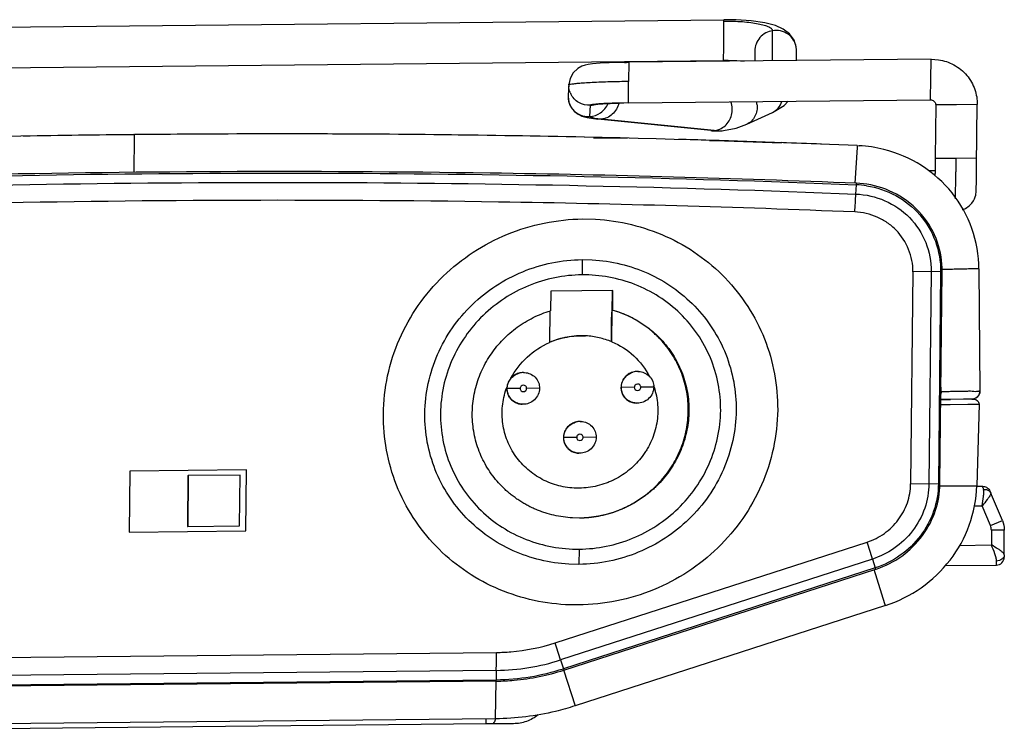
# Model space of a CAD drawing. Header units: inches. Extents: x 0 to 17, y 0 to 11.
# Tile 20 of 31: x 4.9 to 5.7, y 9.2 to 9.8. Entities that reach past the tile are written whole.
import ezdxf

# ---------------------------------------------------------------- set-up
doc = ezdxf.new("R2010")
doc.units = ezdxf.units.IN
doc.header["$LTSCALE"] = 0.935
doc.header["$MEASUREMENT"] = 0
doc.layers.get('0').update_dxf_attribs({"linetype": 'CONTINUOUS'})

msp = doc.modelspace()

# ---------------------------------------------------------------- linework, layer by layer
at = {"color": 7, "linetype": 'Continuous'}
for p, q in [((4.54387, 9.7678), (5.46428, 9.77717)), ((5.4641, 9.7556), (5.46428, 9.77607)), ((5.46428, 9.77608), (5.46428, 9.77715)), ((5.50214, 9.74512), (5.50208, 9.76858)), ((5.46395, 9.74551), (5.4641, 9.7556)), ((5.48835, 9.753), (5.48838, 9.74498)), ((5.48836, 9.75296), (5.48836, 9.75295)), ((5.52066, 9.75378), (5.52047, 9.75598)), ((5.52068, 9.74531), (5.52066, 9.75378)), ((4.54355, 9.73613), (5.46395, 9.7455)), ((5.62539, 9.74637), (5.39025, 9.74398)), ((5.62527, 9.73054), (5.62539, 9.74636)), ((5.62539, 9.74636), (5.63126, 9.74595)), ((5.38682, 9.74392), (5.38837, 9.74394)), ((5.38837, 9.74394), (5.39025, 9.74397)), ((5.39025, 9.74398), (5.39013, 9.72897)), ((5.34456, 9.73149), (5.34357, 9.72662)), ((5.62509, 9.71549), (5.62527, 9.73054)), ((5.34359, 9.727), (5.34302, 9.71819)), ((5.34356, 9.72612), (5.34357, 9.72662)), ((5.34357, 9.72662), (5.34359, 9.727)), ((5.38992, 9.71231), (5.39013, 9.72897)), ((5.34302, 9.71819), (5.34299, 9.71734)), ((5.38992, 9.71231), (5.62507, 9.7147)), ((5.62506, 9.71472), (5.62509, 9.71549)), ((5.62506, 9.71472), (5.62573, 9.71467)), ((5.35983, 9.70174), (5.36039, 9.71052)), ((5.38628, 9.71228), (5.38295, 9.71221)), ((5.38992, 9.71233), (5.38628, 9.71228)), ((5.62906, 9.7108), (5.62863, 9.66928)), ((5.64525, 9.71097), (5.62906, 9.7108)), ((5.66136, 9.71113), (5.64525, 9.71097)), ((5.36608, 9.7), (5.36386, 9.70032)), ((5.3689, 9.69968), (5.36608, 9.7)), ((5.45405, 9.69079), (5.36627, 9.69969)), ((5.3689, 9.69968), (5.36629, 9.69969)), ((5.45667, 9.69078), (5.3689, 9.69968)), ((5.48199, 9.69567), (5.50199, 9.70491)), ((5.45558, 9.69073), (5.45976, 9.69053)), ((5.45976, 9.69053), (5.45978, 9.69053)), ((5.46386, 9.69074), (5.46386, 9.69074)), ((5.62863, 9.66902), (5.62859, 9.66525)), ((5.62863, 9.66928), (5.64482, 9.66944)), ((5.62863, 9.66928), (5.62863, 9.66902)), ((5.64482, 9.66944), (5.64472, 9.65952)), ((5.64482, 9.66944), (5.66093, 9.66961)), ((5.62854, 9.66085), (5.62851, 9.65818)), ((5.62859, 9.66525), (5.62854, 9.66085)), ((5.62852, 9.65946), (5.62342, 9.65941)), ((5.62849, 9.65641), (5.62848, 9.65554)), ((5.62851, 9.65818), (5.62849, 9.65641)), ((5.64472, 9.65952), (5.64471, 9.65872)), ((5.66062, 9.64512), (5.66071, 9.65113)), ((5.35391, 9.59032), (5.35385, 9.57845)), ((5.35391, 9.59032), (5.3618, 9.59015)), ((5.3295, 9.56584), (5.32934, 9.5505)), ((5.37794, 9.56634), (5.3295, 9.56584)), ((5.37733, 9.56637), (5.37713, 9.54947)), ((5.37778, 9.55099), (5.37794, 9.56634)), ((5.32886, 9.55033), (5.32861, 9.52582)), ((5.37692, 9.54218), (5.37713, 9.54947)), ((5.37705, 9.52631), (5.3773, 9.55101)), ((5.3773, 9.55101), (5.37778, 9.55099)), ((5.37675, 9.5264), (5.37692, 9.54218)), ((5.30836, 9.50238), (5.30919, 9.50236)), ((5.30919, 9.50236), (5.30898, 9.50237)), ((5.39717, 9.50328), (5.398, 9.50326)), ((5.398, 9.50326), (5.39779, 9.50327)), ((5.29561, 9.48989), (5.29541, 9.4899)), ((5.30573, 9.48999), (5.29561, 9.48989)), ((5.32084, 9.49014), (5.31078, 9.49004)), ((5.38442, 9.49079), (5.38422, 9.4908)), ((5.39454, 9.49089), (5.38442, 9.49079)), ((5.40965, 9.49105), (5.39959, 9.49094)), ((5.30707, 9.47769), (5.30727, 9.47767)), ((5.3081, 9.47766), (5.30727, 9.47767)), ((5.39588, 9.47859), (5.39608, 9.47858)), ((5.39691, 9.47856), (5.39608, 9.47858)), ((5.64029, 9.48152), (5.63303, 9.48145)), ((5.63314, 9.48145), (5.64027, 9.48152)), ((5.64, 9.48152), (5.64028, 9.48152)), ((5.65304, 9.48165), (5.64027, 9.48152)), ((5.65375, 9.48166), (5.65292, 9.48165)), ((5.65875, 9.48171), (5.65304, 9.48165)), ((5.65727, 9.4817), (5.6573, 9.4817)), ((5.65801, 9.48175), (5.65875, 9.48171)), ((5.35236, 9.46427), (5.35319, 9.46425)), ((5.35319, 9.46425), (5.35299, 9.46426)), ((5.33962, 9.45178), (5.33942, 9.45179)), ((5.34974, 9.45188), (5.33962, 9.45178)), ((5.36485, 9.45204), (5.35478, 9.45193)), ((5.35107, 9.43958), (5.35127, 9.43957)), ((5.35211, 9.43955), (5.35127, 9.43957)), ((5.04727, 9.4221), (5.04686, 9.38255)), ((5.04752, 9.42209), (5.04711, 9.38254)), ((5.04727, 9.4221), (5.04752, 9.42209)), ((5.08789, 9.4225), (5.04752, 9.42209)), ((5.08748, 9.38295), (5.08789, 9.4225)), ((5.35165, 9.41237), (5.3477, 9.41244)), ((5.35189, 9.3891), (5.3464, 9.38922)), ((5.04686, 9.38255), (5.04711, 9.38254)), ((5.04711, 9.38254), (5.08748, 9.38295)), ((5.35164, 9.36488), (5.35145, 9.35302)), ((5.35145, 9.35302), (5.34356, 9.35319))]:
    msp.add_line(p, q, dxfattribs=at)
at = {"color": 6, "linetype": 'Continuous'}
for p, q in [((5.00523, 9.68764), (5.00563, 9.68764)), ((5.00563, 9.68763), (5.00523, 9.68762)), ((5.00524, 9.6869), (5.00564, 9.68691)), ((5.00541, 9.65822), (5.00564, 9.68608)), ((5.00564, 9.68608), (5.00563, 9.68763)), ((5.36272, 9.68553), (5.38886, 9.68493)), ((5.36272, 9.68526), (5.38886, 9.68493)), ((5.45312, 9.68319), (5.45348, 9.68318)), ((5.45348, 9.68318), (5.46469, 9.68284)), ((5.46469, 9.68284), (5.50896, 9.68136)), ((5.4961, 9.68181), (5.5075, 9.68141)), ((5.56794, 9.67769), (5.56622, 9.64973)), ((5.5679, 9.67913), (5.56943, 9.67905)), ((5.56801, 9.67912), (5.56794, 9.67769)), ((5.56943, 9.67905), (5.56932, 9.67906)), ((5.56695, 9.64138), (5.56739, 9.64861)), ((5.56739, 9.64861), (5.56746, 9.64976)), ((5.57546, 9.64899), (5.56746, 9.64976)), ((5.35425, 9.62196), (5.36436, 9.62175)), ((5.61126, 9.58076), (5.60955, 9.41569)), ((5.63406, 9.58099), (5.61126, 9.58076)), ((5.62552, 9.5809), (5.62381, 9.41583)), ((5.63288, 9.58098), (5.63117, 9.41591)), ((5.63235, 9.41592), (5.63406, 9.58099)), ((5.6627, 9.58307), (5.66341, 9.48779)), ((5.63322, 9.48742), (5.63316, 9.49495)), ((5.63322, 9.48742), (5.63307, 9.48545)), ((5.66268, 9.48492), (5.6614, 9.4833)), ((5.63298, 9.47747), (5.66274, 9.47774)), ((5.64027, 9.48152), (5.64054, 9.48152)), ((5.65304, 9.48165), (5.65079, 9.48163)), ((5.65396, 9.47765), (5.66175, 9.47772)), ((5.65727, 9.4817), (5.6573, 9.4817)), ((5.6573, 9.4817), (5.6593, 9.48205)), ((5.65897, 9.48171), (5.65805, 9.48176)), ((5.65875, 9.48171), (5.66023, 9.48139)), ((5.6593, 9.48205), (5.66099, 9.48296)), ((5.66023, 9.48139), (5.66156, 9.48045)), ((5.66274, 9.47774), (5.66095, 9.41412)), ((5.66175, 9.47772), (5.66274, 9.47774)), ((5.00205, 9.42559), (5.00156, 9.37813)), ((5.09288, 9.42651), (5.00205, 9.42559)), ((5.09239, 9.37905), (5.09288, 9.42651)), ((5.60955, 9.41569), (5.63235, 9.41592)), ((5.63234, 9.41416), (5.66095, 9.41412)), ((5.66571, 9.4137), (5.66096, 9.41365)), ((5.66571, 9.4137), (5.66609, 9.41369)), ((5.66593, 9.41227), (5.66619, 9.41128)), ((5.68091, 9.38719), (5.67178, 9.40888)), ((5.65887, 9.39848), (5.66514, 9.39859)), ((5.6716, 9.38326), (5.66514, 9.39859)), ((5.6716, 9.38326), (5.68091, 9.38719)), ((5.00156, 9.37813), (5.09239, 9.37905)), ((5.67235, 9.37952), (5.67234, 9.3682)), ((5.68242, 9.37971), (5.67235, 9.37952)), ((5.68239, 9.36048), (5.68242, 9.37971)), ((5.33296, 9.29188), (5.57565, 9.37043)), ((5.64722, 9.36773), (5.67234, 9.3682)), ((5.57986, 9.35716), (5.33717, 9.27861)), ((5.57986, 9.35716), (5.58202, 9.3503)), ((5.67631, 9.35251), (5.67634, 9.35562)), ((5.68239, 9.36048), (5.68237, 9.35856)), ((5.58202, 9.3503), (5.33933, 9.27175)), ((5.33967, 9.27065), (5.58237, 9.3492)), ((5.58952, 9.32233), (5.58105, 9.34898)), ((5.58237, 9.3492), (5.58202, 9.3503)), ((5.63614, 9.3521), (5.67626, 9.35251)), ((5.35113, 9.32138), (5.34101, 9.32158)), ((5.58993, 9.32099), (5.34843, 9.24283)), ((5.58993, 9.32099), (5.58952, 9.32233)), ((4.71581, 9.27861), (5.28732, 9.28443)), ((5.33717, 9.27861), (5.33933, 9.27175)), ((5.28716, 9.27045), (4.71565, 9.26463)), ((5.28716, 9.27045), (5.28706, 9.26322)), ((5.33933, 9.27175), (5.33967, 9.27065)), ((5.33955, 9.27082), (5.34843, 9.24283)), ((5.28731, 9.26206), (4.71553, 9.25624)), ((4.71555, 9.2574), (5.28706, 9.26322)), ((5.28664, 9.23274), (5.28703, 9.26224)), ((5.28704, 9.26206), (5.28706, 9.26322)), ((5.28704, 9.26206), (5.28731, 9.26208)), ((5.28664, 9.23274), (4.71513, 9.22693)), ((5.27931, 9.22872), (5.27939, 9.23267)), ((5.27931, 9.22872), (4.71771, 9.223)), ((5.30051, 9.22894), (5.27931, 9.22872))]:
    msp.add_line(p, q, dxfattribs=at)
at = {"color": 7, "linetype": 'Continuous'}
for points in [[(5.52065, 9.75381), (5.52051, 9.75591), (5.51886, 9.76131), (5.51534, 9.76619), (5.51042, 9.76988), (5.50431, 9.77256), (5.49604, 9.7747), (5.48551, 9.77623), (5.47375, 9.77703), (5.46428, 9.77715)], [(5.46395, 9.74551), (5.46759, 9.74551), (5.47433, 9.74531), (5.48005, 9.74489)], [(5.38685, 9.74392), (5.38319, 9.74385), (5.37509, 9.74361), (5.36786, 9.74326), (5.362, 9.74279), (5.35869, 9.74236), (5.35628, 9.74183), (5.35382, 9.74099), (5.35061, 9.73923), (5.34705, 9.73588), (5.34456, 9.73149)], [(5.34299, 9.71732), (5.34355, 9.71302), (5.34536, 9.70888), (5.34803, 9.70564), (5.3509, 9.7035), (5.35383, 9.70208), (5.35796, 9.7009), (5.36629, 9.6997)], [(5.36366, 9.7112), (5.36359, 9.71118), (5.36387, 9.71122), (5.36471, 9.71132), (5.36606, 9.71145), (5.36787, 9.71159), (5.37013, 9.71173), (5.3728, 9.71187), (5.37586, 9.712), (5.37926, 9.71212), (5.38295, 9.71221)], [(5.50199, 9.70492), (5.51119, 9.71043), (5.51421, 9.71358)], [(5.66071, 9.65113), (5.66078, 9.65689), (5.66086, 9.66369), (5.66136, 9.71113)], [(5.46386, 9.69074), (5.47391, 9.69265), (5.48202, 9.69569)], [(5.45407, 9.69079), (5.45652, 9.6906), (5.45976, 9.69053)], [(5.45978, 9.69053), (5.46263, 9.69064), (5.46386, 9.69074)], [(5.62863, 9.66928), (5.62853, 9.65967), (5.62848, 9.6556)], [(5.64997, 9.62919), (5.65223, 9.63004), (5.65521, 9.63217), (5.65711, 9.63418), (5.65836, 9.636), (5.65921, 9.63764), (5.65978, 9.6391), (5.66015, 9.64041), (5.66039, 9.64159), (5.66052, 9.64257), (5.66057, 9.64325), (5.66059, 9.64366), (5.6606, 9.64402), (5.66062, 9.64512)]]:
    msp.add_lwpolyline(points, dxfattribs=at)
at = {"color": 6, "linetype": 'Continuous'}
for points in [[(5.46469, 9.68284), (5.47625, 9.68247), (5.48695, 9.68212), (5.4961, 9.68181)], [(5.66099, 9.48296), (5.66227, 9.48426), (5.66307, 9.48577), (5.6634, 9.48735), (5.66341, 9.48779)], [(5.63298, 9.47747), (5.64037, 9.47753), (5.65396, 9.47765)]]:
    msp.add_lwpolyline(points, dxfattribs=at)
at = {"color": 7, "linetype": 'Continuous'}
for centre, radius, start, end in [((5.35967, 9.726), 0.01612, 179.55121, 182.49093), ((5.35902, 9.71721), 0.01603, 179.55394, 181.51232), ((5.35928, 9.71722), 0.01629, 181.50997, 182.48418), ((5.35838, 9.71718), 0.01539, 182.49217, 186.86005), ((5.35829, 9.71717), 0.0153, 186.8439, 198.9834), ((5.35848, 9.72582), 0.0149, 200.92498, 205.53326), ((5.35824, 9.71715), 0.01524, 198.99041, 204.96766), ((5.35836, 9.71721), 0.01537, 204.98559, 218.09617), ((5.35843, 9.71728), 0.01547, 218.12015, 220.07437), ((5.35937, 9.72715), 0.01666, 273.53632, 291.82478), ((5.47303, 9.70886), 0.01708, 8.11227, 15.26083), ((5.45539, 9.70491), 0.01419, 275.18802, 287.04234), ((5.45535, 9.70506), 0.01435, 287.02655, 293.90325), ((5.45542, 9.704), 0.01328, 264.07482, 264.82478), ((5.45541, 9.70387), 0.01315, 264.81694, 270.73039), ((5.45545, 9.70442), 0.01369, 270.57574, 273.60431), ((5.45545, 9.70437), 0.01364, 273.61135, 275.15272), ((5.46048, 9.72816), 0.03758, 264.18032, 268.89806), ((5.46048, 9.72821), 0.03762, 268.91022, 275.15904), ((-3.83287, 9.76332), 9.47816, 359.240945, 359.367717), ((5.30829, 9.4894), 0.01298, 90.61331, 106.58761), ((5.30849, 9.48939), 0.01298, 90.60786, 107.42345), ((5.39708, 9.49043), 0.01286, 105.20122, 106.6363), ((5.3973, 9.4903), 0.01298, 90.60786, 107.42345), ((5.39709, 9.4905), 0.01279, 89.67438, 90.58277), ((5.35542, 9.473), 0.05739, 18.40203, 19.44036), ((5.30756, 9.48977), 0.01216, 173.54943, 179.40291), ((5.30772, 9.4902), 0.01253, 246.875, 250.13247), ((5.39653, 9.49111), 0.01253, 246.875, 250.13247), ((5.35227, 9.45142), 0.01286, 105.08712, 106.63936), ((5.3525, 9.45128), 0.01298, 90.60786, 107.42346), ((5.3523, 9.45129), 0.01299, 90.61366, 105.05929), ((5.35229, 9.45148), 0.0128, 89.6751, 90.58276), ((5.35173, 9.45209), 0.01253, 246.875, 250.13247)]:
    msp.add_arc(centre, radius, start, end, dxfattribs=at)
at = {"color": 6, "linetype": 'Continuous'}
for centre, radius, start, end in [((5.118, -1.44065), 11.12884, 90.580571, 93.477518), ((5.11828, -1.42836), 11.11657, 90.582659, 91.026521), ((5.11857, -1.45767), 11.14588, 90.034776, 90.580573), ((5.11881, -1.42349), 11.11169, 88.274044, 90.583627), ((5.1186, -1.4769), 11.16511, 89.879613, 90.034901), ((5.11899, -1.40482), 11.09303, 88.740997, 89.880802), ((5.10141, -1.91452), 11.60305, 88.262982, 88.383029), ((5.11954, -1.39925), 11.08745, 87.681868, 88.274031), ((5.11345, -1.4394), 11.12783, 87.80237, 87.963101), ((5.56374, 9.57669), 0.10252, 86.73491, 86.88103), ((5.56394, 9.57748), 0.10172, 75.85331, 86.90558), ((5.56453, 9.57798), 0.07069, 81.27103, 87.67977), ((0.72938, 9.93454), 4.84645, 356.36664, 356.53214), ((5.65729, 9.48784), 0.00613, 331.54836, 336.02385), ((5.65723, 9.48763), 0.00593, 270.60155, 275.10877), ((5.65721, 9.48788), 0.00619, 275.14066, 284.02464), ((5.65741, 9.48773), 0.00596, 309.24088, 311.94126), ((5.56443, 9.41663), 0.06792, 358.8985, 359.40293), ((5.38916, 9.33904), 0.2863, 14.82096, 15.11954), ((5.2341, 9.22309), 0.47548, 23.00079, 23.16332), ((0.69723, 7.81589), 5.12011, 17.51897, 17.67474), ((5.5598, 9.41895), 0.07331, 287.93081, 288.31214), ((-0.45023, 7.45038), 6.0693, 17.531261, 17.662669), ((0.44846, 9.33319), 4.83911, 359.25705, 359.42261), ((5.28537, 9.43861), 0.16817, 270.6108, 287.94031), ((5.28519, 9.43899), 0.17578, 270.61097, 287.93915)]:
    msp.add_arc(centre, radius, start, end, dxfattribs=at)
at = {"color": 7, "linetype": 'Continuous'}
for points, knots in [([(5.46428, 9.77608), (5.4691, 9.77612), (5.47611, 9.77593), (5.48501, 9.77505), (5.49068, 9.77417), (5.49535, 9.77307), (5.49852, 9.77197), (5.50038, 9.77093), (5.50152, 9.77006), (5.50208, 9.76914), (5.50208, 9.76858)], [0, 0, 0, 0, 0.363737, 0.528993, 0.675103, 0.797082, 0.891374, 0.927747, 0.957221, 1, 1, 1, 1]), ([(5.50208, 9.76858), (5.50027, 9.76827), (5.4966, 9.76704), (5.49202, 9.76343), (5.48903, 9.75848), (5.48835, 9.75474), (5.48836, 9.75296)], [0, 0, 0, 0, 0.245135, 0.505368, 0.7622, 1, 1, 1, 1]), ([(5.52047, 9.75598), (5.52017, 9.75785), (5.51876, 9.76171), (5.5144, 9.7663), (5.50843, 9.76884), (5.5041, 9.76891), (5.50208, 9.76858)], [0, 0, 0, 0, 0.230589, 0.485949, 0.749733, 1, 1, 1, 1]), ([(5.63126, 9.74595), (5.63539, 9.74533), (5.64364, 9.74259), (5.65376, 9.73439), (5.66008, 9.72329), (5.6614, 9.71505), (5.66136, 9.71113)], [0, 0, 0, 0, 0.250258, 0.510283, 0.764567, 1, 1, 1, 1]), ([(5.3448, 9.72667), (5.34448, 9.7266), (5.34409, 9.72651), (5.34357, 9.72626), (5.34356, 9.72612)], [0, 0, 0, 0, 0.705335, 1, 1, 1, 1]), ([(5.39013, 9.72897), (5.38532, 9.72892), (5.37585, 9.72875), (5.36439, 9.72835), (5.3561, 9.72789), (5.35124, 9.72753), (5.34759, 9.72715), (5.34558, 9.72685), (5.3448, 9.72667)], [0, 0, 0, 0, 0.317777, 0.625475, 0.757299, 0.865851, 0.947171, 1, 1, 1, 1]), ([(5.36039, 9.71052), (5.3573, 9.71033), (5.35087, 9.71175), (5.34636, 9.71661), (5.34503, 9.71939)], [0, 0, 0, 0, 0.500376, 1, 1, 1, 1]), ([(5.62573, 9.71467), (5.62664, 9.71453), (5.62841, 9.71358), (5.62907, 9.7117), (5.62906, 9.7108)], [0, 0, 0, 0, 0.51027, 1, 1, 1, 1]), ([(5.34659, 9.70732), (5.34817, 9.70543), (5.35232, 9.7024), (5.35737, 9.70159), (5.35983, 9.70174)], [0, 0, 0, 0, 0.499963, 1, 1, 1, 1]), ([(5.35983, 9.70174), (5.3628, 9.70192), (5.36886, 9.70398), (5.37293, 9.709), (5.37411, 9.71187)], [0, 0, 0, 0, 0.489881, 1, 1, 1, 1]), ([(5.38607, 9.71227), (5.38436, 9.71225), (5.38103, 9.71217), (5.37624, 9.71202), (5.37186, 9.71184), (5.36806, 9.71162), (5.36495, 9.71138), (5.36283, 9.71115), (5.36158, 9.71096), (5.36096, 9.71082), (5.3606, 9.71071), (5.3604, 9.71058), (5.36039, 9.71052)], [0, 0, 0, 0, 0.198599, 0.38635, 0.557518, 0.706732, 0.829034, 0.920158, 0.953087, 0.977243, 0.992619, 1, 1, 1, 1]), ([(5.38253, 9.71217), (5.38214, 9.71054), (5.38087, 9.70732), (5.37766, 9.70333), (5.37351, 9.70062), (5.3704, 9.69982), (5.3689, 9.69968)], [0, 0, 0, 0, 0.256571, 0.519027, 0.770741, 1, 1, 1, 1]), ([(5.46116, 9.69195), (5.46405, 9.69323), (5.46917, 9.69789), (5.47087, 9.70456), (5.47074, 9.70785)], [0, 0, 0, 0, 0.489873, 1, 1, 1, 1]), ([(5.48994, 9.71127), (5.49017, 9.70966), (5.49017, 9.7064), (5.48867, 9.70183), (5.48591, 9.69807), (5.48337, 9.69631), (5.48202, 9.69568)], [0, 0, 0, 0, 0.261619, 0.514859, 0.759933, 1, 1, 1, 1]), ([(5.50199, 9.70491), (5.50371, 9.70572), (5.50687, 9.70814), (5.50876, 9.71164), (5.50933, 9.71351)], [0, 0, 0, 0, 0.492257, 1, 1, 1, 1]), ([(5.36386, 9.70032), (5.36282, 9.70049), (5.36149, 9.70076), (5.36014, 9.70124), (5.35982, 9.7016), (5.35982, 9.70174)], [0, 0, 0, 0, 0.721686, 0.905464, 1, 1, 1, 1]), ([(5.23158, 9.47044), (5.23166, 9.47832), (5.23344, 9.49412), (5.24077, 9.51676), (5.25241, 9.53753), (5.26783, 9.55566), (5.28641, 9.57053), (5.30747, 9.58162), (5.33023, 9.58856), (5.34603, 9.59024), (5.35391, 9.59032)], [0, 0, 0, 0, 0.124985, 0.249974, 0.37497, 0.499963, 0.624962, 0.749973, 0.874984, 1, 1, 1, 1]), ([(5.3618, 9.59015), (5.36925, 9.58975), (5.3841, 9.58758), (5.40538, 9.58031), (5.42495, 9.5692), (5.44205, 9.55458), (5.45604, 9.53695), (5.46634, 9.51694), (5.47258, 9.49532), (5.47387, 9.48036), (5.47379, 9.4729)], [0, 0, 0, 0, 0.125023, 0.250028, 0.375025, 0.500016, 0.625003, 0.750001, 0.874997, 1, 1, 1, 1]), ([(5.35385, 9.57845), (5.33972, 9.57831), (5.31124, 9.57252), (5.27496, 9.54875), (5.25007, 9.51317), (5.24389, 9.48468), (5.24375, 9.47056)], [0, 0, 0, 0, 0.250059, 0.500105, 0.75009, 1, 1, 1, 1]), ([(5.46174, 9.47277), (5.46181, 9.47978), (5.46051, 9.49384), (5.45443, 9.51409), (5.44433, 9.53268), (5.43069, 9.54885), (5.4141, 9.56197), (5.39526, 9.57158), (5.37491, 9.57731), (5.36085, 9.57852), (5.35385, 9.57845)], [0, 0, 0, 0, 0.124992, 0.249981, 0.374973, 0.499963, 0.62496, 0.749969, 0.874979, 1, 1, 1, 1]), ([(5.3464, 9.38922), (5.34399, 9.38935), (5.33917, 9.38983), (5.33203, 9.39112), (5.3262, 9.39272), (5.32163, 9.39429), (5.31826, 9.39563), (5.31496, 9.39712), (5.31171, 9.39873), (5.30853, 9.40046), (5.30545, 9.40237), (5.30246, 9.40442), (5.29953, 9.40657), (5.29671, 9.40884), (5.2931, 9.41206), (5.28887, 9.41637), (5.28274, 9.42385), (5.27639, 9.4342), (5.27113, 9.44777), (5.26842, 9.46207), (5.26831, 9.47662), (5.27079, 9.49097), (5.27573, 9.50465), (5.28177, 9.51518), (5.28759, 9.52289), (5.29247, 9.52826), (5.29775, 9.53324), (5.30533, 9.53924), (5.3157, 9.54551), (5.32472, 9.5491), (5.32934, 9.5505)], [0, 0, 0, 0, 0.031266, 0.062532, 0.093798, 0.109436, 0.12507, 0.140706, 0.156347, 0.171982, 0.187614, 0.203254, 0.218893, 0.234526, 0.250163, 0.281431, 0.312696, 0.375163, 0.437629, 0.500096, 0.562563, 0.625032, 0.687503, 0.749977, 0.781244, 0.812509, 0.843777, 0.875043, 0.937522, 1, 1, 1, 1]), ([(5.35189, 9.38914), (5.35682, 9.38921), (5.36669, 9.39023), (5.37744, 9.39322), (5.38432, 9.39596), (5.38769, 9.3975), (5.391, 9.39916), (5.39426, 9.40093), (5.39741, 9.40287), (5.40149, 9.40566), (5.40642, 9.40938), (5.41188, 9.41441), (5.41858, 9.42168), (5.42571, 9.43182), (5.43202, 9.44529), (5.43583, 9.45968), (5.43699, 9.47451), (5.43541, 9.48931), (5.43115, 9.50357), (5.42432, 9.51679), (5.41747, 9.52562), (5.41226, 9.53088), (5.40865, 9.53425), (5.40193, 9.5397), (5.39132, 9.54611), (5.38205, 9.54966), (5.3773, 9.55101)], [0, 0, 0, 0, 0.062489, 0.124979, 0.140617, 0.156256, 0.171899, 0.18754, 0.203176, 0.218817, 0.250092, 0.281365, 0.312638, 0.375125, 0.43761, 0.500094, 0.562573, 0.625051, 0.687527, 0.750004, 0.81248, 0.828121, 0.843762, 0.875033, 0.937516, 1, 1, 1, 1]), ([(5.37778, 9.55099), (5.38254, 9.54964), (5.39182, 9.54607), (5.40246, 9.53965), (5.41014, 9.53339), (5.41725, 9.52649), (5.42487, 9.51667), (5.43169, 9.50341), (5.43593, 9.48911), (5.43747, 9.47428), (5.43627, 9.45941), (5.4324, 9.44501), (5.42604, 9.43153), (5.41885, 9.4214), (5.41297, 9.41504), (5.40938, 9.41163), (5.40656, 9.40921), (5.40365, 9.40691), (5.40066, 9.4047), (5.39758, 9.40263), (5.39439, 9.40073), (5.39113, 9.39895), (5.38781, 9.39729), (5.38442, 9.39577), (5.37295, 9.39127), (5.36174, 9.3892), (5.35189, 9.3891)], [0, 0, 0, 0, 0.062512, 0.125022, 0.156306, 0.187595, 0.2501, 0.312606, 0.375111, 0.437617, 0.500123, 0.562632, 0.625143, 0.687656, 0.718944, 0.734591, 0.750236, 0.765885, 0.781535, 0.797178, 0.812824, 0.828476, 0.844124, 0.859769, 0.875417, 1, 1, 1, 1]), ([(5.32856, 9.52594), (5.33294, 9.52783), (5.34216, 9.5306), (5.35177, 9.5312), (5.35653, 9.53095)], [0, 0, 0, 0, 0.500016, 1, 1, 1, 1]), ([(5.3568, 9.53093), (5.35199, 9.53119), (5.34229, 9.53057), (5.33299, 9.52774), (5.32858, 9.52582)], [0, 0, 0, 0, 0.499989, 1, 1, 1, 1]), ([(5.37702, 9.52631), (5.37382, 9.52765), (5.36717, 9.52978), (5.36026, 9.53074), (5.3568, 9.53093)], [0, 0, 0, 0, 0.499993, 1, 1, 1, 1]), ([(5.2985, 9.49791), (5.30172, 9.50405), (5.31036, 9.51531), (5.32224, 9.52304), (5.32861, 9.52582)], [0, 0, 0, 0, 0.499959, 1, 1, 1, 1]), ([(5.37705, 9.52631), (5.38326, 9.52371), (5.39489, 9.51633), (5.40327, 9.50539), (5.40637, 9.49941)], [0, 0, 0, 0, 0.500045, 1, 1, 1, 1]), ([(5.29561, 9.48989), (5.29563, 9.49115), (5.29607, 9.49377), (5.29795, 9.49735), (5.30091, 9.50019), (5.30335, 9.50139), (5.30461, 9.50178)], [0, 0, 0, 0, 0.238782, 0.493695, 0.752172, 1, 1, 1, 1]), ([(5.30459, 9.50185), (5.30343, 9.5015), (5.3012, 9.50048), (5.29933, 9.49889), (5.29854, 9.49798)], [0, 0, 0, 0, 0.499928, 1, 1, 1, 1]), ([(5.30919, 9.50236), (5.31065, 9.50228), (5.3137, 9.50158), (5.31765, 9.49889), (5.32029, 9.49483), (5.32086, 9.49166), (5.32084, 9.49014)], [0, 0, 0, 0, 0.237405, 0.494309, 0.754117, 1, 1, 1, 1]), ([(5.39339, 9.50275), (5.39211, 9.50237), (5.38965, 9.5012), (5.38668, 9.49841), (5.38471, 9.49483), (5.38423, 9.49214), (5.38422, 9.4908)], [0, 0, 0, 0, 0.250006, 0.499981, 0.750033, 1, 1, 1, 1]), ([(5.38442, 9.49079), (5.38444, 9.49205), (5.38488, 9.49468), (5.38677, 9.49826), (5.38972, 9.50109), (5.39217, 9.50229), (5.39342, 9.50268)], [0, 0, 0, 0, 0.238782, 0.493695, 0.752172, 1, 1, 1, 1]), ([(5.398, 9.50326), (5.39946, 9.50318), (5.40251, 9.50248), (5.40646, 9.49979), (5.4091, 9.49573), (5.40967, 9.49257), (5.40965, 9.49105)], [0, 0, 0, 0, 0.237405, 0.494309, 0.754117, 1, 1, 1, 1]), ([(5.2985, 9.49791), (5.2977, 9.49698), (5.29636, 9.4949), (5.29569, 9.49251), (5.29553, 9.4913)], [0, 0, 0, 0, 0.500082, 1, 1, 1, 1]), ([(5.31078, 9.49004), (5.31077, 9.49036), (5.31064, 9.49102), (5.30991, 9.49212), (5.30825, 9.49275), (5.30662, 9.49206), (5.30589, 9.49097), (5.30574, 9.49031), (5.30573, 9.48999)], [0, 0, 0, 0, 0.126125, 0.252253, 0.499766, 0.747679, 0.873859, 1, 1, 1, 1]), ([(5.39959, 9.49094), (5.39959, 9.49127), (5.39945, 9.49192), (5.39872, 9.49302), (5.39706, 9.49366), (5.39543, 9.49296), (5.3947, 9.49187), (5.39455, 9.49122), (5.39454, 9.49089)], [0, 0, 0, 0, 0.126125, 0.252253, 0.499766, 0.747679, 0.873859, 1, 1, 1, 1]), ([(5.3477, 9.41245), (5.34313, 9.4127), (5.33399, 9.41421), (5.32119, 9.41957), (5.3118, 9.42634), (5.30542, 9.43296), (5.29988, 9.4403), (5.29462, 9.45062), (5.2915, 9.46415), (5.29165, 9.47802), (5.29391, 9.48701), (5.29553, 9.4913)], [0, 0, 0, 0, 0.124996, 0.249968, 0.374945, 0.437539, 0.50013, 0.625095, 0.750062, 0.87502, 1, 1, 1, 1]), ([(5.29541, 9.4899), (5.2954, 9.48872), (5.29572, 9.48633), (5.29725, 9.48307), (5.29965, 9.48038), (5.30171, 9.47914), (5.3028, 9.47868)], [0, 0, 0, 0, 0.250007, 0.500024, 0.749943, 1, 1, 1, 1]), ([(5.30283, 9.47874), (5.30175, 9.47922), (5.29971, 9.4805), (5.29734, 9.48322), (5.2959, 9.48646), (5.2956, 9.48877), (5.29561, 9.48989)], [0, 0, 0, 0, 0.251752, 0.508591, 0.760844, 1, 1, 1, 1]), ([(5.30573, 9.48999), (5.30574, 9.48966), (5.30587, 9.48901), (5.3066, 9.48791), (5.30826, 9.48728), (5.30989, 9.48797), (5.31062, 9.48906), (5.31077, 9.48972), (5.31078, 9.49004)], [0, 0, 0, 0, 0.126125, 0.252253, 0.499766, 0.747679, 0.873859, 1, 1, 1, 1]), ([(5.32084, 9.49014), (5.32083, 9.48853), (5.32011, 9.48517), (5.31713, 9.48096), (5.31285, 9.47828), (5.30962, 9.47767), (5.3081, 9.47766)], [0, 0, 0, 0, 0.246414, 0.509543, 0.767489, 1, 1, 1, 1]), ([(5.40988, 9.49112), (5.41137, 9.48663), (5.41325, 9.47723), (5.41266, 9.46529), (5.41048, 9.45604), (5.40804, 9.44934), (5.40532, 9.44406), (5.40284, 9.44001), (5.40008, 9.43615), (5.39625, 9.4316), (5.38931, 9.42512), (5.3823, 9.42054), (5.37587, 9.4175), (5.37146, 9.41574), (5.36352, 9.41331), (5.35638, 9.41241), (5.35165, 9.41237)], [0, 0, 0, 0, 0.124859, 0.249722, 0.31227, 0.374821, 0.437372, 0.468661, 0.499944, 0.562504, 0.625058, 0.749968, 0.781253, 0.812546, 0.875098, 1, 1, 1, 1]), ([(5.38422, 9.4908), (5.38421, 9.48962), (5.38454, 9.48723), (5.38606, 9.48397), (5.38846, 9.48129), (5.39052, 9.48005), (5.39161, 9.47958)], [0, 0, 0, 0, 0.250007, 0.500024, 0.749943, 1, 1, 1, 1]), ([(5.39164, 9.47964), (5.39056, 9.48012), (5.38852, 9.4814), (5.38615, 9.48412), (5.38471, 9.48736), (5.38441, 9.48967), (5.38442, 9.49079)], [0, 0, 0, 0, 0.251752, 0.508591, 0.760844, 1, 1, 1, 1]), ([(5.39454, 9.49089), (5.39455, 9.49057), (5.39468, 9.48991), (5.39541, 9.48882), (5.39708, 9.48818), (5.3987, 9.48888), (5.39943, 9.48997), (5.39958, 9.49062), (5.39959, 9.49094)], [0, 0, 0, 0, 0.126125, 0.252253, 0.499766, 0.747679, 0.873859, 1, 1, 1, 1]), ([(5.40965, 9.49105), (5.40964, 9.48944), (5.40892, 9.48608), (5.40594, 9.48186), (5.40166, 9.47919), (5.39843, 9.47858), (5.39691, 9.47856)], [0, 0, 0, 0, 0.246414, 0.509543, 0.767489, 1, 1, 1, 1]), ([(5.30727, 9.47768), (5.3069, 9.4777), (5.30538, 9.47784), (5.30389, 9.47827), (5.30283, 9.47874)], [0, 0, 0, 0, 0.239136, 1, 1, 1, 1]), ([(5.39608, 9.47858), (5.39572, 9.4786), (5.39419, 9.47875), (5.3927, 9.47917), (5.39164, 9.47964)], [0, 0, 0, 0, 0.239136, 1, 1, 1, 1]), ([(5.34356, 9.35319), (5.33612, 9.35359), (5.32126, 9.35575), (5.29998, 9.36303), (5.28042, 9.37414), (5.26332, 9.38876), (5.24933, 9.40639), (5.23902, 9.4264), (5.23279, 9.44802), (5.2315, 9.46298), (5.23158, 9.47044)], [0, 0, 0, 0, 0.125023, 0.250028, 0.375025, 0.500016, 0.625003, 0.750001, 0.874997, 1, 1, 1, 1]), ([(5.24375, 9.47056), (5.24368, 9.46355), (5.24497, 9.44949), (5.25106, 9.42924), (5.26116, 9.41065), (5.2748, 9.39448), (5.29138, 9.38136), (5.31023, 9.37176), (5.33058, 9.36602), (5.34463, 9.36481), (5.35164, 9.36488)], [0, 0, 0, 0, 0.124992, 0.249981, 0.374973, 0.499963, 0.62496, 0.749969, 0.874979, 1, 1, 1, 1]), ([(5.47379, 9.4729), (5.47371, 9.46502), (5.47193, 9.44922), (5.46459, 9.42658), (5.45296, 9.4058), (5.43754, 9.38767), (5.41895, 9.3728), (5.39789, 9.36172), (5.37514, 9.35478), (5.35934, 9.3531), (5.35145, 9.35302)], [0, 0, 0, 0, 0.124985, 0.249974, 0.37497, 0.499963, 0.624962, 0.749973, 0.874984, 1, 1, 1, 1]), ([(5.35164, 9.36488), (5.36577, 9.36502), (5.39425, 9.37081), (5.43053, 9.39459), (5.45542, 9.43016), (5.46159, 9.45865), (5.46174, 9.47277)], [0, 0, 0, 0, 0.250059, 0.500105, 0.75009, 1, 1, 1, 1]), ([(5.34859, 9.46374), (5.34731, 9.46335), (5.34485, 9.46218), (5.34187, 9.45939), (5.33991, 9.45582), (5.33943, 9.45313), (5.33942, 9.45179)], [0, 0, 0, 0, 0.250051, 0.499981, 0.750008, 1, 1, 1, 1]), ([(5.33962, 9.45178), (5.33963, 9.45304), (5.34007, 9.45566), (5.34196, 9.45924), (5.34491, 9.46208), (5.34736, 9.46328), (5.34861, 9.46367)], [0, 0, 0, 0, 0.238782, 0.493695, 0.752172, 1, 1, 1, 1]), ([(5.35319, 9.46425), (5.35466, 9.46417), (5.3577, 9.46347), (5.36166, 9.46078), (5.36429, 9.45672), (5.36486, 9.45355), (5.36485, 9.45204)], [0, 0, 0, 0, 0.237405, 0.494309, 0.754117, 1, 1, 1, 1]), ([(5.35478, 9.45193), (5.35478, 9.45226), (5.35465, 9.45291), (5.35392, 9.45401), (5.35225, 9.45464), (5.35063, 9.45395), (5.34989, 9.45286), (5.34975, 9.4522), (5.34974, 9.45188)], [0, 0, 0, 0, 0.126125, 0.252253, 0.499766, 0.747679, 0.873859, 1, 1, 1, 1]), ([(5.33942, 9.45179), (5.3394, 9.45061), (5.33973, 9.44822), (5.34125, 9.44496), (5.34366, 9.44228), (5.34572, 9.44103), (5.34681, 9.44057)], [0, 0, 0, 0, 0.250007, 0.500024, 0.749943, 1, 1, 1, 1]), ([(5.34683, 9.44063), (5.34576, 9.44111), (5.34371, 9.44239), (5.34134, 9.44511), (5.3399, 9.44835), (5.33961, 9.45066), (5.33962, 9.45178)], [0, 0, 0, 0, 0.251752, 0.508591, 0.760844, 1, 1, 1, 1]), ([(5.34974, 9.45188), (5.34974, 9.45156), (5.34987, 9.4509), (5.3506, 9.4498), (5.35227, 9.44917), (5.3539, 9.44986), (5.35463, 9.45095), (5.35477, 9.45161), (5.35478, 9.45193)], [0, 0, 0, 0, 0.126125, 0.252253, 0.499766, 0.747679, 0.873859, 1, 1, 1, 1]), ([(5.36485, 9.45204), (5.36483, 9.45042), (5.36411, 9.44706), (5.36114, 9.44285), (5.35685, 9.44017), (5.35363, 9.43956), (5.35211, 9.43955)], [0, 0, 0, 0, 0.246414, 0.509543, 0.767489, 1, 1, 1, 1]), ([(5.35127, 9.43957), (5.35091, 9.43959), (5.34939, 9.43973), (5.3479, 9.44016), (5.34683, 9.44063)], [0, 0, 0, 0, 0.239136, 1, 1, 1, 1])]:
    msp.add_open_spline(points, degree=3, knots=knots, dxfattribs=at)
for points in [[(5.34456, 9.72049), (5.34398, 9.72202), (5.34364, 9.72366), (5.34357, 9.7253)], [(5.47074, 9.70785), (5.47067, 9.70966), (5.47031, 9.71148), (5.46965, 9.71317)], [(5.30346, 9.47842), (5.30462, 9.478), (5.30584, 9.47775), (5.30707, 9.47769)], [(5.39227, 9.47932), (5.39343, 9.4789), (5.39465, 9.47866), (5.39588, 9.47859)], [(5.34747, 9.44031), (5.34862, 9.43989), (5.34985, 9.43964), (5.35107, 9.43958)]]:
    msp.add_open_spline(points, degree=3, dxfattribs=at)
at = {"color": 6, "linetype": 'Continuous'}
for points, knots in [([(5.6627, 9.58308), (5.66262, 9.59369), (5.6589, 9.61506), (5.64312, 9.64337), (5.619, 9.665), (5.59909, 9.67352), (5.5888, 9.67612)], [0, 0, 0, 0, 0.249992, 0.499951, 0.749935, 1, 1, 1, 1]), ([(5.56746, 9.64976), (5.47248, 9.65362), (5.09771, 9.664), (4.72243, 9.65533), (4.4431, 9.63833)], [0, 0, 0, 0, 0.253544, 1, 1, 1, 1]), ([(4.44316, 9.63717), (4.53538, 9.64278), (4.90981, 9.66091), (5.28516, 9.66006), (5.56739, 9.64861)], [0, 0, 0, 0, 0.24648, 1, 1, 1, 1]), ([(4.44348, 9.62995), (4.53809, 9.63571), (4.91227, 9.6537), (5.28736, 9.65273), (5.56695, 9.64138)], [0, 0, 0, 0, 0.253014, 1, 1, 1, 1]), ([(5.57526, 9.64785), (5.58315, 9.64663), (5.59865, 9.64144), (5.61774, 9.62616), (5.6302, 9.60511), (5.63297, 9.58896), (5.63288, 9.58098)], [0, 0, 0, 0, 0.250109, 0.50005, 0.750001, 1, 1, 1, 1]), ([(5.63406, 9.58099), (5.63414, 9.58868), (5.63155, 9.60481), (5.61917, 9.62648), (5.59947, 9.64243), (5.58344, 9.64777), (5.57546, 9.64899)], [0, 0, 0, 0, 0.236807, 0.491617, 0.751125, 1, 1, 1, 1]), ([(5.56609, 9.62741), (5.47376, 9.63115), (5.09978, 9.64163), (4.72528, 9.63311), (4.44409, 9.61599)], [0, 0, 0, 0, 0.247, 1, 1, 1, 1]), ([(5.56695, 9.64138), (5.57467, 9.64107), (5.59013, 9.63754), (5.60969, 9.62413), (5.62268, 9.60426), (5.6256, 9.58862), (5.62552, 9.5809)], [0, 0, 0, 0, 0.250062, 0.500048, 0.750005, 1, 1, 1, 1]), ([(5.19929, 9.47011), (5.19949, 9.48998), (5.20818, 9.53008), (5.2432, 9.58015), (5.29427, 9.61361), (5.33436, 9.62176), (5.35425, 9.62196)], [0, 0, 0, 0, 0.249888, 0.499866, 0.749916, 1, 1, 1, 1]), ([(5.61126, 9.58076), (5.61141, 9.58671), (5.60903, 9.59876), (5.60071, 9.61157), (5.5915, 9.61927), (5.58103, 9.6251), (5.57204, 9.6272), (5.56609, 9.62741)], [0, 0, 0, 0, 0.249659, 0.499287, 0.624736, 0.75017, 1, 1, 1, 1]), ([(5.36436, 9.62173), (5.38313, 9.62068), (5.42066, 9.61172), (5.46791, 9.57857), (5.49929, 9.53008), (5.50628, 9.49201), (5.50609, 9.47323)], [0, 0, 0, 0, 0.250105, 0.500096, 0.750035, 1, 1, 1, 1]), ([(5.6627, 9.58308), (5.66271, 9.58311), (5.66244, 9.58307), (5.66221, 9.58313), (5.66152, 9.58311), (5.66067, 9.58312), (5.6595, 9.5831), (5.65742, 9.58308), (5.65421, 9.58302), (5.64976, 9.58293), (5.64472, 9.58282), (5.63941, 9.58269), (5.63582, 9.58259), (5.63403, 9.58255)], [0, 0, 0, 0, 0.003778, 0.015933, 0.037154, 0.067851, 0.108297, 0.158389, 0.285937, 0.444326, 0.623764, 0.812669, 1, 1, 1, 1]), ([(5.66077, 9.48752), (5.6601, 9.48735), (5.65851, 9.4876), (5.65596, 9.48787), (5.6529, 9.48767), (5.64946, 9.48761), (5.64569, 9.48761), (5.64167, 9.48762), (5.63749, 9.48736), (5.63464, 9.4873), (5.63322, 9.48743)], [0, 0, 0, 0, 0.07506, 0.169621, 0.280974, 0.40691, 0.544601, 0.691295, 0.844462, 1, 1, 1, 1]), ([(5.66341, 9.4878), (5.66341, 9.48802), (5.66279, 9.48776), (5.66236, 9.48776), (5.66167, 9.48769), (5.66115, 9.48761), (5.66077, 9.48752)], [0, 0, 0, 0, 0.250927, 0.392171, 0.563626, 1, 1, 1, 1]), ([(5.34102, 9.32161), (5.32225, 9.32265), (5.28471, 9.33161), (5.23747, 9.36477), (5.20609, 9.41326), (5.19909, 9.45132), (5.19929, 9.47011)], [0, 0, 0, 0, 0.250105, 0.500096, 0.750035, 1, 1, 1, 1]), ([(5.50609, 9.47323), (5.50588, 9.45336), (5.49719, 9.41326), (5.46217, 9.36319), (5.41111, 9.32973), (5.37102, 9.32158), (5.35113, 9.32138)], [0, 0, 0, 0, 0.249888, 0.499866, 0.749916, 1, 1, 1, 1]), ([(5.57565, 9.37043), (5.58043, 9.37195), (5.58954, 9.37655), (5.60051, 9.38715), (5.60773, 9.40061), (5.60952, 9.41068), (5.60955, 9.41569)], [0, 0, 0, 0, 0.250039, 0.500042, 0.750023, 1, 1, 1, 1]), ([(5.62381, 9.41583), (5.62374, 9.4094), (5.62145, 9.3962), (5.6119, 9.3785), (5.59749, 9.36484), (5.58577, 9.35907), (5.57986, 9.35716)], [0, 0, 0, 0, 0.247572, 0.505627, 0.760782, 1, 1, 1, 1]), ([(5.63117, 9.41591), (5.6311, 9.40865), (5.62854, 9.39404), (5.61806, 9.37455), (5.60217, 9.35915), (5.58894, 9.35253), (5.58202, 9.3503)], [0, 0, 0, 0, 0.249954, 0.499909, 0.749909, 1, 1, 1, 1]), ([(5.58283, 9.34935), (5.58986, 9.35168), (5.60347, 9.3586), (5.61962, 9.3746), (5.62977, 9.39427), (5.63221, 9.4085), (5.63234, 9.41532)], [0, 0, 0, 0, 0.253692, 0.513796, 0.766327, 1, 1, 1, 1]), ([(5.58994, 9.32099), (5.5998, 9.32418), (5.61867, 9.33358), (5.64147, 9.35537), (5.6567, 9.38301), (5.66066, 9.40377), (5.66095, 9.41412)], [0, 0, 0, 0, 0.250055, 0.500069, 0.750047, 1, 1, 1, 1]), ([(5.66514, 9.39859), (5.66556, 9.40098), (5.66618, 9.40438), (5.66652, 9.40863), (5.6664, 9.41048), (5.66619, 9.41127)], [0, 0, 0, 0, 0.568953, 0.808804, 1, 1, 1, 1]), ([(5.66609, 9.41369), (5.66718, 9.41363), (5.66937, 9.41292), (5.67082, 9.41112), (5.67124, 9.41012)], [0, 0, 0, 0, 0.503277, 1, 1, 1, 1]), ([(5.66861, 9.41124), (5.66932, 9.4111), (5.67062, 9.41057), (5.67153, 9.40947), (5.67178, 9.40888)], [0, 0, 0, 0, 0.533443, 1, 1, 1, 1]), ([(5.67178, 9.40888), (5.67182, 9.40878), (5.67194, 9.40825), (5.67177, 9.4077), (5.67161, 9.4073)], [0, 0, 0, 0, 0.202157, 1, 1, 1, 1]), ([(5.67161, 9.4073), (5.67136, 9.40668), (5.67057, 9.40534), (5.66842, 9.40242), (5.66649, 9.40018), (5.66514, 9.39859)], [0, 0, 0, 0, 0.185363, 0.425322, 1, 1, 1, 1]), ([(5.67634, 9.35562), (5.67634, 9.35647), (5.67598, 9.35838), (5.67463, 9.36258), (5.67327, 9.36589), (5.67234, 9.3682)], [0, 0, 0, 0, 0.192313, 0.435391, 1, 1, 1, 1]), ([(5.6816, 9.36191), (5.68112, 9.36242), (5.67986, 9.36343), (5.67678, 9.36556), (5.67414, 9.36706), (5.67234, 9.3682)], [0, 0, 0, 0, 0.188655, 0.430032, 1, 1, 1, 1]), ([(5.68239, 9.36048), (5.68239, 9.36058), (5.68228, 9.36113), (5.68191, 9.36158), (5.6816, 9.36191)], [0, 0, 0, 0, 0.186124, 1, 1, 1, 1]), ([(5.67631, 9.35251), (5.67785, 9.35253), (5.68103, 9.35384), (5.68237, 9.35702), (5.68237, 9.35856)], [0, 0, 0, 0, 0.500659, 1, 1, 1, 1]), ([(5.68239, 9.36048), (5.68239, 9.35988), (5.68205, 9.35856), (5.68017, 9.35636), (5.67785, 9.35565), (5.67634, 9.35562)], [0, 0, 0, 0, 0.213661, 0.464319, 1, 1, 1, 1]), ([(5.28732, 9.28443), (5.29103, 9.28447), (5.30647, 9.28519), (5.3218, 9.28827), (5.33296, 9.29188)], [0, 0, 0, 0, 0.240451, 1, 1, 1, 1]), ([(5.28731, 9.26206), (5.2919, 9.26212), (5.30961, 9.26302), (5.32718, 9.26661), (5.33967, 9.27065)], [0, 0, 0, 0, 0.258966, 1, 1, 1, 1]), ([(5.34843, 9.24283), (5.34345, 9.24122), (5.32332, 9.23553), (5.30232, 9.23291), (5.28664, 9.23274)], [0, 0, 0, 0, 0.250347, 1, 1, 1, 1]), ([(5.2866, 9.23274), (5.28626, 9.23172), (5.28574, 9.23022), (5.28441, 9.22877), (5.28382, 9.22876)], [0, 0, 0, 0, 0.647622, 1, 1, 1, 1]), ([(5.31967, 9.23577), (5.31699, 9.23362), (5.31086, 9.2302), (5.30395, 9.22897), (5.30051, 9.22894)], [0, 0, 0, 0, 0.500246, 1, 1, 1, 1])]:
    msp.add_open_spline(points, degree=3, knots=knots, dxfattribs=at)
for points in [[(5.66341, 9.48779), (5.66342, 9.48696), (5.66323, 9.48611), (5.66289, 9.48535)], [(5.66119, 9.48311), (5.66047, 9.48253), (5.6596, 9.4821), (5.65871, 9.48188)], [(5.66156, 9.48045), (5.66226, 9.47975), (5.66277, 9.47872), (5.66274, 9.47773)], [(5.66619, 9.41127), (5.66698, 9.4114), (5.66782, 9.4114), (5.66861, 9.41124)], [(5.68091, 9.38719), (5.6819, 9.38485), (5.68242, 9.38225), (5.68242, 9.37971)], [(5.67235, 9.37952), (5.67236, 9.38079), (5.6721, 9.38209), (5.6716, 9.38326)]]:
    msp.add_open_spline(points, degree=3, dxfattribs=at)

doc.saveas('drawing.dxf')
